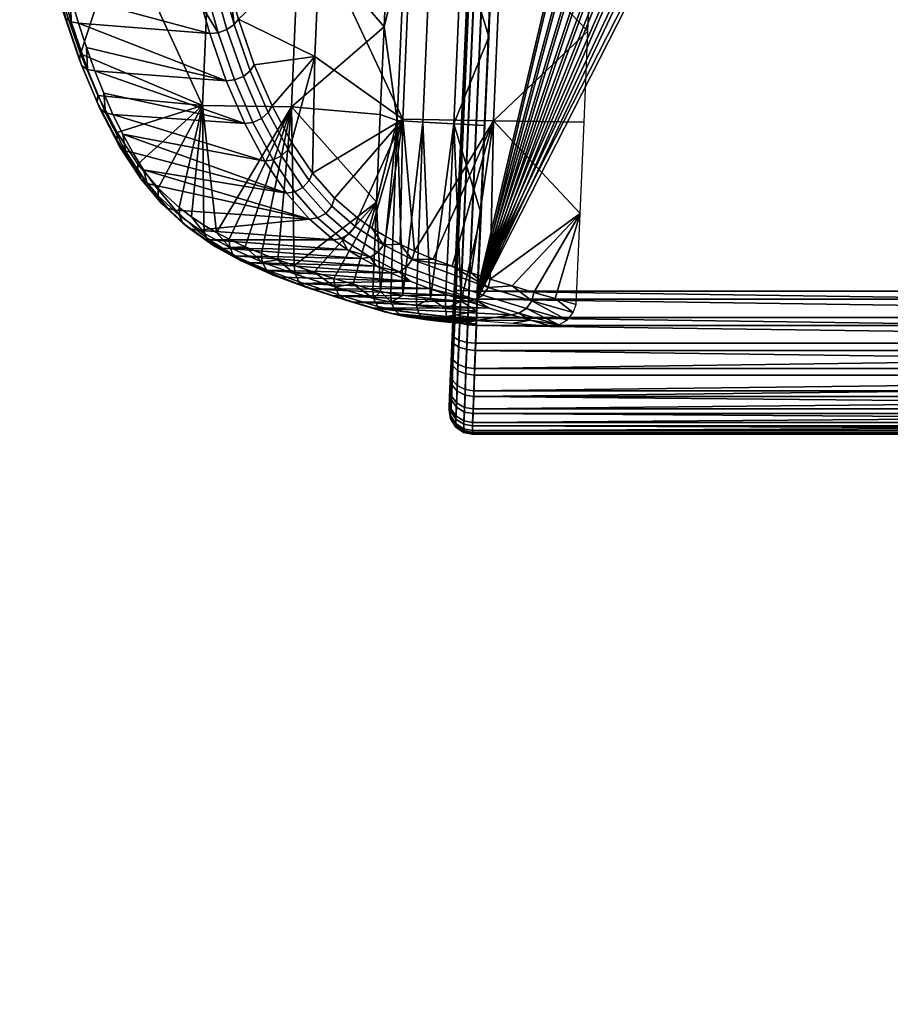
# Model space of a CAD drawing. Header units: millimetres. Extents: x -347 to 347, y -351 to 379.
# Tile 1 of 101: x -298 to -109, y -348 to -135. Entities that reach past the tile are written whole.
import ezdxf

# ---------------------------------------------------------------- set-up
doc = ezdxf.new("R2010")
doc.units = ezdxf.units.MM
doc.header["$MEASUREMENT"] = 0
doc.layers.add('kolecka', color=250, linetype='Continuous')
doc.layers.add('sedak', color=251, linetype='Continuous')

msp = doc.modelspace()

# ---------------------------------------------------------------- meshes
at = {"layer": 'kolecka'}
mesh = msp.add_polyface(dxfattribs=at)
corners = [(-297.41, -113.26, 30), (-297.41, -112.78, 35.06), (-297.62, -113.86, 35.27), (-297.62, -114.36, 30), (-297.41, -112.74, 24.73), (-297.62, -113.82, 24.52), (-297.41, -111.2, 19.67), (-297.62, -112.22, 19.24), (-297.41, -108.71, 15), (-297.62, -109.62, 14.39), (-297.41, -105.35, 10.91), (-297.62, -106.13, 10.13), (-297.41, -101.08, 7.43), (-297.62, -101.69, 6.51), (-25, -346.98, 24.73), (-25, -342.95, 15), (-25, -345.45, 19.67), (-25, -347.5, 30), (-25, -347.02, 35.06), (-25, -335.32, 7.43), (-25, -325.56, 3.48), (-25, -330.44, 4.9), (-25, -339.59, 10.91), (-25, -325.77, 56.48), (-25, -305.5, 7.55), (-25, -343.07, 44.82), (-25, -345.6, 39.94), (-25, -339.59, 49.09), (-25, -335.5, 52.45), (-25, -330.83, 54.95), (-25, -320.5, 57), (-25, -315.44, 56.52), (-25, -315.23, 3.52), (-25, -310.17, 5.05), (-25, -293.98, 24.94), (-25, -297.93, 15.18), (-25, -295.39, 20.06), (-25, -301.41, 10.91), (-297.41, -112.74, 24.73), (-297.41, -111.2, 19.67), (-297.41, -108.71, 15), (-297.41, -113.26, 30), (-297.41, -112.78, 35.06), (-297.41, -101.08, 7.43), (-297.41, -105.35, 10.91), (-297.41, -108.82, 44.82), (-297.41, -111.36, 39.94), (-297.41, -101.26, 52.45), (-297.41, -105.35, 49.09)]
mesh.append_faces([[corners[k] for k in face] for face in [(0, 1, 2, 3), (4, 0, 3, 5), (6, 4, 5, 7), (8, 6, 7, 9), (10, 8, 9, 11), (12, 10, 11, 13), (14, 15, 16, 16), (17, 18, 14, 14), (19, 15, 14, 14), (19, 20, 21, 21), (18, 19, 14, 14), (19, 22, 15, 15), (23, 24, 19, 19), (25, 18, 26, 26), (25, 27, 28, 28), (28, 18, 25, 25), (23, 28, 29, 29), (19, 18, 28, 28), (19, 28, 23, 23), (30, 31, 23, 23), (20, 19, 32, 32), (24, 32, 19, 19), (32, 24, 33, 33), (24, 23, 31, 31), (24, 34, 35, 35), (35, 34, 36, 36), (37, 24, 35, 35), (38, 39, 40, 40), (41, 38, 42, 42), (43, 38, 40, 40), (42, 38, 43, 43), (43, 40, 44, 44), (45, 46, 42, 42), (45, 47, 48, 48), (47, 45, 42, 42), (43, 47, 42, 42)]])
at = {"layer": 'sedak'}
mesh = msp.add_polyface(dxfattribs=at)
corners = [(-203.89, -199.4, 421.23), (-204.77, -218.99, 446.3), (-203.69, -194.66, 420.65), (-203.69, -193.21, 475.63), (-204.09, -202.61, 474.06), (-203.89, -197.98, 475.3), (-204.29, -207.16, 471.81), (-204.77, -218.86, 451.29), (-204.09, -203.95, 422.7), (-204.29, -208.38, 425.19), (198.69, -193.3, 480.63), (0, 196.71, 470.4), (-198.69, -193.3, 480.63), (-198.9, -200.7, 416.35), (199.1, -206.16, 418.12), (-199.1, -206.16, 418.12), (-198.69, -195.01, 415.66), (198.9, -200.7, 416.35), (-203.34, -194.72, 418.81), (-190.17, 116.28, 412.49), (-189.82, 116.21, 410.65), (-202.22, -194.81, 417.12), (-188.7, 116.12, 408.96), (-200.53, -194.92, 416), (-187.01, 116.02, 407.85), (-185.17, 115.93, 407.5), (-203.55, -199.82, 419.43), (-202.45, -200.23, 417.77), (-200.75, -200.55, 416.68), (-203.77, -204.71, 421), (-202.66, -205.43, 419.44), (-200.95, -205.95, 418.42), (-203.97, -209.47, 423.67), (-203.55, -198.3, 477.12), (-203.34, -193.18, 477.47), (-202.45, -198.63, 478.8), (-202.22, -193.19, 479.17), (-200.75, -198.89, 479.9), (-200.53, -193.23, 480.28), (-198.9, -199.02, 480.23), (-203.77, -203.27, 475.8), (-202.66, -203.91, 477.41), (-200.95, -204.37, 478.45), (-199.1, -204.57, 478.75), (-203.97, -208.16, 473.39), (-202.87, -209.12, 474.85), (-201.16, -209.78, 475.78), (-199.29, -210.03, 476.05), (199.1, -204.57, 478.75)]
mesh.append_faces([[corners[k] for k in face] for face in [(0, 1, 2, 2), (3, 2, 1, 1), (4, 5, 6, 6), (3, 7, 5, 5), (0, 8, 9, 9), (1, 7, 3, 3), (9, 1, 0, 0), (10, 11, 12, 12), (13, 14, 15, 15), (16, 17, 13, 13), (18, 2, 19, 20), (21, 18, 20, 22), (23, 21, 22, 24), (16, 23, 24, 25), (26, 0, 2, 18), (27, 26, 18, 21), (28, 27, 21, 23), (13, 28, 23, 16), (29, 8, 0, 26), (30, 29, 26, 27), (31, 30, 27, 28), (15, 31, 28, 13), (32, 9, 8, 29), (33, 34, 3, 5), (35, 36, 34, 33), (37, 38, 36, 35), (39, 12, 38, 37), (40, 33, 5, 4), (41, 35, 33, 40), (42, 37, 35, 41), (43, 39, 37, 42), (44, 40, 4, 6), (45, 41, 40, 44), (46, 42, 41, 45), (43, 47, 48, 48)]])
mesh = msp.add_polyface(dxfattribs=at)
corners = [(-189.32, 119.88, 412.4), (-190.17, 116.28, 412.49), (-190.17, 117.72, 467.47), (-203.69, -194.66, 420.65), (-203.69, -193.21, 475.63), (-185.17, 115.93, 407.5), (-184.75, 117.73, 407.45), (-183.7, 119.26, 407.41), (-198.69, -195.01, 415.66), (-112.57, 169.45, 406.1), (198.69, -195.01, 415.66), (0, 195.01, 405.43), (-14.6, 194.6, 405.44), (-85.78, 180.49, 405.81), (-71.96, 184.87, 405.69), (-99.33, 175.34, 405.94), (-43.61, 191.33, 405.52), (-57.93, 188.49, 405.6), (-29.15, 193.37, 405.47), (-185.17, 117.63, 472.48), (-183.7, 120.96, 472.39), (-184.75, 119.44, 472.43), (-198.69, -193.3, 480.63), (-112.57, 171.15, 471.07), (0, 196.71, 470.4), (-14.6, 196.3, 470.41), (-71.96, 186.58, 470.67), (-85.78, 182.19, 470.78), (-99.33, 177.04, 470.92), (-43.61, 193.04, 470.5), (-57.93, 190.19, 470.57), (-29.15, 195.08, 470.45), (-186.43, 118.48, 407.78), (-185, 120.57, 407.73), (-189.82, 116.21, 410.65), (-189, 119.69, 410.56), (-188.7, 116.12, 408.96), (-187.98, 119.2, 408.88), (-187.01, 116.02, 407.85), (-187.01, 117.7, 472.12), (-186.43, 120.17, 472.06), (-187.98, 120.82, 470.93), (-188.7, 117.75, 471.01), (-203.34, -193.18, 477.47), (-189.82, 117.75, 469.31), (-202.22, -193.19, 479.17), (-200.53, -193.23, 480.28)]
mesh.append_faces([[corners[k] for k in face] for face in [(0, 1, 2, 2), (2, 1, 3, 3), (3, 4, 2, 2), (5, 6, 7, 7), (8, 5, 9, 9), (10, 8, 11, 11), (8, 12, 11, 11), (8, 13, 14, 14), (15, 8, 9, 9), (15, 13, 8, 8), (16, 8, 17, 17), (17, 8, 14, 14), (18, 8, 16, 16), (8, 18, 12, 12), (19, 20, 21, 21), (22, 23, 19, 19), (22, 24, 25, 25), (22, 26, 27, 27), (28, 23, 22, 22), (28, 22, 27, 27), (29, 30, 22, 22), (30, 26, 22, 22), (31, 29, 22, 22), (22, 25, 31, 31), (6, 32, 33, 7), (34, 1, 0, 35), (36, 34, 35, 37), (38, 36, 37, 32), (5, 38, 32, 6), (39, 40, 41, 42), (19, 21, 40, 39), (43, 44, 2, 4), (45, 42, 44, 43), (46, 39, 42, 45), (22, 19, 39, 46)]])
mesh = msp.add_polyface(dxfattribs=at)
corners = [(204.77, -218.99, 446.3), (203.89, -199.4, 421.23), (203.69, -194.66, 420.65), (203.69, -193.21, 475.63), (204.09, -202.61, 474.06), (204.29, -207.16, 471.81), (203.89, -197.98, 475.3), (204.77, -218.86, 451.29), (190.17, 117.72, 467.47), (204.29, -208.38, 425.19), (204.09, -203.95, 422.7), (198.9, -200.7, 416.35), (199.1, -206.16, 418.12), (-198.9, -200.7, 416.35), (-198.69, -195.01, 415.66), (198.69, -195.01, 415.66), (203.77, -204.71, 421), (203.97, -209.47, 423.67), (203.55, -199.82, 419.43), (202.45, -200.23, 417.77), (202.66, -205.43, 419.44), (200.75, -200.55, 416.68), (200.95, -205.95, 418.42), (203.34, -194.72, 418.81), (202.22, -194.81, 417.12), (200.53, -194.92, 416), (203.77, -203.27, 475.8), (203.97, -208.16, 473.39), (202.66, -203.91, 477.41), (202.87, -209.12, 474.85), (200.95, -204.37, 478.45), (201.16, -209.78, 475.78), (199.1, -204.57, 478.75), (199.29, -210.03, 476.05), (203.55, -198.3, 477.12), (202.45, -198.63, 478.8), (200.75, -198.89, 479.9), (198.9, -199.02, 480.23), (203.34, -193.18, 477.47), (202.22, -193.19, 479.17), (200.53, -193.23, 480.28), (198.69, -193.3, 480.63), (187.01, 116.02, 407.85), (188.7, 116.12, 408.96), (185.17, 115.93, 407.5), (-198.9, -199.02, 480.23), (-198.69, -193.3, 480.63), (-199.1, -204.57, 478.75)]
mesh.append_faces([[corners[k] for k in face] for face in [(0, 1, 2, 2), (3, 0, 2, 2), (4, 5, 6, 6), (7, 3, 6, 6), (8, 3, 2, 2), (9, 10, 1, 1), (11, 12, 13, 13), (14, 15, 11, 11), (16, 10, 9, 17), (18, 1, 10, 16), (19, 18, 16, 20), (21, 19, 20, 22), (11, 21, 22, 12), (23, 2, 1, 18), (24, 23, 18, 19), (25, 24, 19, 21), (15, 25, 21, 11), (26, 27, 5, 4), (28, 29, 27, 26), (30, 31, 29, 28), (32, 33, 31, 30), (34, 26, 4, 6), (35, 28, 26, 34), (36, 30, 28, 35), (37, 32, 30, 36), (38, 34, 6, 3), (39, 35, 34, 38), (40, 36, 35, 39), (41, 37, 36, 40), (42, 43, 24, 25), (44, 42, 25, 15), (37, 45, 32, 32), (46, 37, 41, 41), (45, 47, 32, 32), (46, 45, 37, 37)]])
mesh = msp.add_polyface(dxfattribs=at)
corners = [(-277.45, -155.08, 576.97), (-244.62, -165.17, 576.98), (-248.97, -157.05, 587.72), (-252.95, -147.82, 597.67), (-281.38, -145.7, 586.84), (-279.46, -150.52, 582.01), (-275.33, -159.36, 571.74), (-275.71, -115.03, 563.25), (-256.44, -114.86, 518.4), (-258.1, -153.14, 519.41), (-237.17, -114.69, 473.56), (-238.85, -153.46, 474.57), (-272.05, -165.82, 550.93), (-276.54, -159, 561.89), (-267.69, -171, 540.4), (-255.09, -180.62, 510.33), (-218.84, -136.16, 429.28), (-255.06, -116.73, 617.59), (-253.61, -122.86, 613.75), (-232.75, -117.85, 565.56), (-243.06, -153.26, 586.91), (-238.86, -161.09, 576.55), (-233.82, -142.57, 566.21), (-246.9, -144.35, 596.52), (-252.04, -128.78, 609.65), (-250.35, -134.47, 605.28), (-234.34, -167.76, 565.53), (-258.09, -125.44, 615.97), (-256.15, -124.85, 615.81), (-259, -112.13, 623.39), (-260.95, -112.63, 623.6), (-252.81, -136.74, 607.14), (-251.25, -135.67, 606.41), (-254.56, -123.91, 614.99), (-254.72, -137.42, 607.23), (-249.27, -146.87, 598.15), (-247.76, -145.67, 597.53), (-251.16, -147.62, 598.18), (-245.34, -156, 588.3), (-243.87, -154.7, 587.8), (-247.19, -156.83, 588.25), (-241.03, -164.04, 577.67), (-239.61, -162.64, 577.3), (-242.85, -164.93, 577.53), (-256.52, -137.6, 606.75), (-259.89, -125.59, 615.5), (-258.27, -131.71, 611.26), (-261.39, -119.27, 619.47)]
mesh.append_faces([[corners[k] for k in face] for face in [(0, 1, 2, 2), (2, 3, 4, 4), (5, 0, 2, 2), (0, 6, 1, 1), (4, 5, 2, 2), (7, 8, 9, 9), (10, 11, 9, 8), (12, 13, 9, 9), (14, 12, 9, 9), (11, 15, 9, 9), (10, 16, 11, 11), (17, 18, 19, 19), (20, 21, 22, 22), (23, 20, 22, 22), (19, 24, 25, 25), (25, 22, 19, 19), (19, 18, 24, 24), (23, 22, 25, 25), (26, 22, 21, 21), (27, 28, 29, 30), (31, 32, 33, 28), (34, 31, 28, 27), (35, 36, 32, 31), (37, 35, 31, 34), (38, 39, 36, 35), (40, 38, 35, 37), (41, 42, 39, 38), (43, 41, 38, 40), (33, 24, 18, 18), (33, 18, 17, 17), (25, 32, 36, 23), (20, 39, 42, 21), (23, 36, 39, 20), (32, 25, 24, 24), (33, 32, 24, 24), (34, 44, 3, 37), (27, 45, 46, 34), (40, 2, 1, 43), (37, 3, 2, 40), (34, 46, 44, 44), (45, 27, 47, 47)]])
mesh = msp.add_polyface(dxfattribs=at)
corners = [(-259.89, -125.59, 615.5), (-261.39, -119.27, 619.47), (-289.64, -117.11, 608.2), (-288.18, -123.39, 604.34), (-258.27, -131.71, 611.26), (-256.52, -137.6, 606.75), (-286.6, -129.47, 600.21), (-284.9, -135.34, 595.82), (-252.95, -147.82, 597.67), (-283.2, -140.63, 591.44), (-281.38, -145.7, 586.84), (-280.7, -151.02, 572.18), (-258.1, -153.14, 519.41), (-276.54, -159, 561.89), (-275.71, -115.03, 563.25), (-289.54, -126.29, 594.62), (-291.07, -120.41, 598.62), (-284.5, -141.97, 581.7), (-287.9, -131.97, 590.37), (-287.68, -134.29, 593.4), (-290.93, -122.45, 601.85), (-291.38, -121.46, 600.14), (-288.17, -133.16, 591.79), (-286.48, -135.06, 594.85), (-289.75, -123.14, 603.35), (-284.2, -144.55, 584.51), (-284.72, -143.3, 583), (-282.97, -145.39, 585.89), (-280.3, -153.83, 574.75), (-280.87, -152.47, 573.36), (-279.04, -154.75, 576.05), (-276.03, -162.01, 564.2), (-276.65, -160.56, 562.93), (-274.74, -163, 565.41), (-272.05, -165.82, 550.93), (-272.1, -167.47, 551.82), (-292.48, -114.32, 602.35), (-275.33, -159.36, 571.74), (-277.45, -155.08, 576.97), (-279.46, -150.52, 582.01), (-273.13, -163.35, 566.31)]
mesh.append_faces([[corners[k] for k in face] for face in [(0, 1, 2, 2), (3, 0, 2, 2), (4, 0, 3, 3), (5, 4, 6, 6), (4, 3, 6, 6), (7, 5, 6, 6), (8, 5, 7, 7), (8, 9, 10, 10), (8, 7, 9, 9), (11, 12, 13, 13), (14, 15, 16, 16), (14, 17, 18, 18), (15, 14, 18, 18), (12, 11, 17, 17), (14, 12, 17, 17), (19, 20, 21, 22), (23, 24, 20, 19), (25, 19, 22, 26), (27, 23, 19, 25), (28, 25, 26, 29), (30, 27, 25, 28), (31, 28, 29, 32), (33, 30, 28, 31), (21, 16, 15, 15), (18, 17, 26, 22), (22, 15, 18, 18), (11, 13, 32, 29), (13, 34, 35, 32), (17, 11, 29, 26), (22, 21, 15, 15), (36, 16, 21, 21), (24, 23, 6, 3), (7, 6, 23, 23), (2, 24, 3, 3), (23, 27, 9, 7), (30, 33, 37, 38), (27, 30, 39, 10), (30, 38, 39, 39), (10, 9, 27, 27), (33, 40, 37, 37)]])
mesh = msp.add_polyface(dxfattribs=at)
corners = [(-238.28, -187.77, 470.66), (-238.85, -153.46, 474.57), (-220.48, -174.08, 430.27), (-218.84, -136.16, 429.28), (-219.66, -155.12, 429.77), (-218.01, -117.21, 428.78), (-237.17, -114.69, 473.56), (-208.83, -118.54, 417.78), (-210.5, -156.78, 418.79), (-216.01, -156.41, 423.74), (-214.35, -118.17, 422.73), (-202.11, -118.92, 414.67), (-203.77, -157.15, 415.67), (-219.6, -193.41, 427.47), (-214.81, -194.17, 421.81), (-211.83, -194.54, 419.58), (-208.79, -194.87, 417.93), (-202.18, -195.46, 415.95), (-205.55, -195.18, 416.71), (-197.89, -176.59, 415.17), (-197.06, -157.47, 414.67), (-196.23, -138.35, 414.17), (-195.4, -119.23, 413.67), (-232.75, -117.85, 565.56), (-214.8, -156.1, 520.92), (-213.13, -117.7, 519.92), (-193.52, -117.55, 474.27), (-195.21, -156.45, 475.29), (-233.82, -142.57, 566.21), (-218.46, -181.52, 527.51), (-215.37, -183.16, 520.22), (-221.51, -179.67, 534.77), (-234.34, -167.76, 565.53), (-229.54, -173.22, 553.94), (-224.53, -177.55, 541.96), (-212.27, -184.63, 512.89), (-200.02, -189.35, 484.01), (-195.92, -190.68, 474.36), (-204.12, -187.92, 493.66), (-208.2, -186.36, 503.29), (-176.48, -176.49, 430.18), (-174.77, -137.09, 429.14), (-175.62, -156.79, 429.66), (-173.91, -117.4, 428.63), (-226.36, -180.9, 542.26), (-225.11, -179.31, 542.28), (-230.17, -174.93, 554.39), (-231.47, -176.48, 554.48)]
mesh.append_faces([[corners[k] for k in face] for face in [(0, 1, 2, 2), (3, 4, 1, 1), (2, 1, 4, 4), (5, 3, 6, 6), (7, 8, 9, 10), (11, 12, 8, 7), (9, 13, 2, 2), (4, 9, 2, 2), (14, 9, 8, 8), (15, 14, 8, 8), (3, 9, 4, 4), (10, 3, 5, 5), (9, 3, 10, 10), (16, 8, 12, 12), (17, 18, 12, 12), (19, 12, 20, 20), (20, 12, 21, 21), (11, 22, 21, 21), (12, 11, 21, 21), (23, 24, 25, 25), (26, 25, 24, 27), (24, 23, 28, 28), (29, 30, 24, 24), (31, 29, 24, 24), (24, 32, 33, 33), (31, 24, 34, 34), (33, 34, 24, 24), (32, 24, 28, 28), (35, 24, 30, 30), (36, 37, 27, 27), (38, 36, 27, 27), (27, 35, 39, 39), (40, 27, 37, 37), (24, 35, 27, 27), (38, 27, 39, 39), (27, 41, 26, 26), (42, 27, 40, 40), (43, 26, 41, 41), (27, 42, 41, 41), (44, 45, 46, 47), (45, 34, 33, 46)]])
mesh = msp.add_polyface(dxfattribs=at)
corners = [(-239.93, -172.09, 565.55), (-275.33, -159.36, 571.74), (-273.13, -163.35, 566.31), (-244.62, -165.17, 576.98), (-234.96, -177.75, 553.55), (-268.48, -170.42, 554.94), (-263.97, -175.79, 544.04), (-270.84, -167.04, 560.7), (-259.29, -180.12, 532.82), (-226.72, -184.37, 533.86), (-256.56, -182.19, 526.31), (-253.81, -184.03, 519.78), (-229.81, -182.2, 541.22), (-258.1, -153.14, 519.41), (-260.5, -177.23, 523.18), (-263.16, -175.2, 529.52), (-255.09, -180.62, 510.33), (-257.8, -179.02, 516.78), (-238.85, -153.46, 474.57), (-252.35, -182.05, 503.86), (-267.69, -171, 540.4), (-271.42, -169.01, 552.95), (-276.03, -162.01, 564.2), (-276.65, -160.56, 562.93), (-272.1, -167.47, 551.82), (-270.09, -170.06, 554.07), (-274.74, -163, 565.41), (-266.96, -174.33, 542.16), (-267.69, -172.72, 541.15), (-265.6, -175.41, 543.2), (-262.32, -178.62, 531.04), (-263.1, -176.97, 530.15), (-260.93, -179.73, 532), (-256.88, -182.5, 518.08), (-257.7, -180.82, 517.29), (-255.46, -183.63, 518.98), (-251.37, -185.56, 505.01), (-252.22, -183.87, 504.3), (-249.92, -186.71, 505.86), (-244.3, -188.71, 488.33), (-245.18, -187, 487.67), (-272.05, -165.82, 550.93), (-248.85, -183.69, 495.59), (-251.04, -185.65, 513.22), (-248.27, -187.11, 506.65)]
mesh.append_faces([[corners[k] for k in face] for face in [(0, 1, 2, 2), (3, 1, 0, 0), (4, 5, 6, 6), (4, 7, 5, 5), (7, 0, 2, 2), (4, 6, 8, 8), (9, 10, 11, 11), (12, 8, 10, 10), (13, 14, 15, 15), (13, 16, 17, 17), (14, 13, 17, 17), (18, 19, 16, 16), (13, 15, 20, 20), (21, 22, 23, 24), (25, 26, 22, 21), (27, 21, 24, 28), (29, 25, 21, 27), (30, 27, 28, 31), (32, 29, 27, 30), (33, 30, 31, 34), (35, 32, 30, 33), (36, 33, 34, 37), (38, 35, 33, 36), (39, 36, 37, 40), (41, 20, 28, 24), (20, 15, 31, 28), (34, 31, 15, 14), (34, 14, 17, 17), (37, 34, 17, 16), (37, 19, 42, 42), (37, 16, 19, 19), (40, 37, 42, 42), (26, 25, 7, 2), (25, 29, 6, 5), (25, 5, 7, 7), (29, 32, 8, 6), (32, 35, 10, 8), (10, 35, 11, 11), (35, 38, 43, 11), (38, 44, 43, 43)]])
mesh = msp.add_polyface(dxfattribs=at)
corners = [(-270.84, -167.04, 560.7), (-234.96, -177.75, 553.55), (-239.93, -172.09, 565.55), (-220.48, -187.92, 519.07), (-251.04, -185.65, 513.22), (-248.27, -187.11, 506.65), (-213.24, -191.15, 501.97), (-241.18, -190.26, 489.92), (-237.63, -191.62, 481.55), (-244.73, -188.77, 498.28), (-217.34, -189.41, 511.66), (-223.6, -186.26, 526.47), (-253.81, -184.03, 519.78), (-226.72, -184.37, 533.86), (-229.81, -182.2, 541.22), (-256.56, -182.19, 526.31), (-259.29, -180.12, 532.82), (-248.85, -183.69, 495.59), (-238.85, -153.46, 474.57), (-245.34, -185.17, 487.3), (-241.81, -186.52, 478.98), (-252.35, -182.05, 503.86), (-238.28, -187.77, 470.66), (-242.84, -189.86, 489.15), (-249.92, -186.71, 505.86), (-251.37, -185.56, 505.01), (-244.3, -188.71, 488.33), (-237.21, -191.32, 471.63), (-245.18, -187, 487.67), (-238.1, -189.61, 471), (-235.74, -192.47, 472.42), (-228.6, -194.1, 451.37), (-229.5, -192.39, 450.77), (-227.12, -195.26, 452.15), (-233.98, -189.2, 460.56), (-229.68, -190.55, 450.45), (-229.77, -194.31, 463.05), (-234.08, -192.87, 473.19), (-236.39, -170.88, 566.36), (-235.03, -169.39, 566.13), (-239.61, -162.64, 577.3), (-241.03, -164.04, 577.67), (-238.17, -171.83, 566.14), (-242.85, -164.93, 577.53), (-231.47, -176.48, 554.48), (-230.17, -174.93, 554.39), (-233.21, -177.47, 554.17), (-228.07, -181.92, 541.86), (-226.36, -180.9, 542.26), (-238.86, -161.09, 576.55), (-234.34, -167.76, 565.53), (-229.54, -173.22, 553.94), (-244.62, -165.17, 576.98)]
mesh.append_faces([[corners[k] for k in face] for face in [(0, 1, 2, 2), (3, 4, 5, 5), (6, 7, 8, 8), (6, 9, 7, 7), (10, 5, 9, 9), (11, 12, 4, 4), (13, 14, 15, 15), (13, 12, 11, 11), (3, 11, 4, 4), (1, 16, 14, 14), (17, 18, 19, 19), (20, 19, 18, 18), (17, 21, 18, 18), (18, 22, 20, 20), (23, 24, 25, 26), (27, 26, 28, 29), (30, 23, 26, 27), (31, 27, 29, 32), (33, 30, 27, 31), (28, 19, 20, 20), (29, 22, 34, 34), (32, 34, 35, 35), (29, 20, 22, 22), (28, 17, 19, 19), (32, 29, 34, 34), (28, 20, 29, 29), (23, 30, 8, 7), (24, 23, 9, 5), (30, 33, 36, 37), (23, 7, 9, 9), (37, 8, 30, 30), (38, 39, 40, 41), (42, 38, 41, 43), (44, 45, 39, 38), (46, 44, 38, 42), (47, 48, 44, 46), (49, 40, 39, 50), (45, 51, 50, 39), (42, 2, 1, 46), (46, 1, 14, 47), (43, 52, 2, 42)]])
mesh = msp.add_polyface(dxfattribs=at)
corners = [(-217.34, -189.41, 511.66), (-244.73, -188.77, 498.28), (-213.24, -191.15, 501.97), (-248.27, -187.11, 506.65), (-220.48, -187.92, 519.07), (-233.98, -189.2, 460.56), (-220.48, -174.08, 430.27), (-229.68, -190.55, 450.45), (-225.5, -191.81, 440.61), (-238.28, -187.77, 470.66), (-221.31, -193.04, 430.77), (-219.6, -193.41, 427.47), (-216.01, -156.41, 423.74), (-214.81, -194.17, 421.81), (-217.42, -193.79, 424.46), (-203.77, -157.15, 415.67), (-205.55, -195.18, 416.71), (-208.79, -194.87, 417.93), (-211.83, -194.54, 419.58), (-210.5, -156.78, 418.79), (-197.89, -176.59, 415.17), (-198.72, -195.71, 415.68), (-202.18, -195.46, 415.95), (-229.5, -192.39, 450.77), (-181.89, -194.89, 441.39), (-176.48, -176.49, 430.18), (-186.44, -193.57, 452.09), (-191.18, -192.16, 463.23), (-177.34, -196.19, 430.69), (-195.92, -190.68, 474.36), (-220.19, -184.93, 527.6), (-218.98, -183.31, 527.72), (-225.11, -179.31, 542.28), (-226.36, -180.9, 542.26), (-221.88, -185.97, 527.13), (-228.07, -181.92, 541.86), (-213.96, -188.07, 512.84), (-212.77, -186.43, 513.03), (-215.62, -189.11, 512.33), (-197.53, -194.15, 474.14), (-196.38, -192.5, 474.41), (-221.51, -179.67, 534.77), (-224.53, -177.55, 541.96), (-215.37, -183.16, 520.22), (-218.46, -181.52, 527.51), (-208.2, -186.36, 503.29), (-212.27, -184.63, 512.89), (-200.02, -189.35, 484.01), (-204.12, -187.92, 493.66), (-229.81, -182.2, 541.22), (-226.72, -184.37, 533.86), (-223.6, -186.26, 526.47)]
mesh.append_faces([[corners[k] for k in face] for face in [(0, 1, 2, 2), (3, 0, 4, 4), (5, 6, 7, 7), (8, 7, 6, 6), (5, 9, 6, 6), (6, 10, 8, 8), (6, 11, 10, 10), (12, 13, 14, 14), (12, 14, 11, 11), (15, 16, 17, 17), (18, 19, 17, 17), (20, 21, 22, 22), (15, 20, 22, 22), (8, 23, 7, 7), (24, 25, 26, 26), (26, 25, 27, 27), (28, 25, 24, 24), (25, 29, 27, 27), (30, 31, 32, 33), (34, 30, 33, 35), (36, 37, 31, 30), (38, 36, 30, 34), (39, 40, 37, 36), (31, 41, 42, 32), (31, 43, 44, 44), (31, 44, 41, 41), (37, 45, 46, 46), (40, 47, 48, 48), (40, 29, 47, 47), (37, 48, 45, 45), (37, 46, 43, 43), (31, 37, 43, 43), (40, 27, 29, 29), (40, 48, 37, 37), (49, 50, 35, 35), (34, 35, 50, 50), (34, 50, 51, 51), (4, 34, 51, 51), (4, 38, 34, 34), (38, 4, 0, 0), (2, 38, 0, 0)]])
mesh = msp.add_polyface(dxfattribs=at)
corners = [(-237.63, -191.62, 481.55), (-209.12, -192.72, 492.27), (-213.24, -191.15, 501.97), (-205.01, -194.16, 482.58), (-234.08, -192.87, 473.19), (-229.77, -194.31, 463.05), (-225.46, -195.66, 452.91), (-200.89, -195.5, 472.9), (-217.07, -198.15, 433.2), (-198.91, -199.67, 430.78), (-221.27, -196.92, 443.05), (-196.14, -196.97, 461.74), (-213.96, -198.84, 428.15), (-215.71, -198.49, 430.56), (-209.5, -199.52, 424.24), (-211.88, -199.18, 426.03), (-228.6, -194.1, 451.37), (-229.5, -192.39, 450.77), (-221.12, -194.87, 431.08), (-220.22, -196.59, 431.67), (-225.5, -191.81, 440.61), (-221.31, -193.04, 430.77), (-218.74, -197.75, 432.44), (-227.12, -195.26, 452.15), (-211.34, -198.13, 421.08), (-216.58, -197.36, 425.71), (-217.3, -195.65, 424.84), (-211.81, -196.41, 419.99), (-210.49, -199.22, 422.63), (-215.36, -198.49, 426.92), (-205.38, -198.77, 418.33), (-205.57, -197.06, 417.13), (-204.96, -199.84, 420.1), (-219.6, -193.41, 427.47), (-217.42, -193.79, 424.46), (-214.81, -194.17, 421.81), (-211.83, -194.54, 419.58), (-208.79, -194.87, 417.93), (-207.05, -199.81, 422.92), (-215.62, -189.11, 512.33), (-199.17, -195.2, 473.59)]
mesh.append_faces([[corners[k] for k in face] for face in [(0, 1, 2, 2), (3, 1, 4, 4), (3, 4, 5, 5), (1, 0, 4, 4), (6, 7, 5, 5), (8, 9, 10, 10), (10, 11, 6, 6), (12, 9, 13, 13), (14, 9, 15, 15), (9, 12, 15, 15), (8, 13, 9, 9), (3, 5, 7, 7), (16, 17, 18, 19), (18, 20, 21, 21), (19, 22, 23, 16), (18, 17, 20, 20), (23, 10, 6, 6), (22, 10, 23, 23), (6, 5, 23, 23), (10, 22, 8, 8), (24, 25, 26, 27), (28, 29, 25, 24), (30, 24, 27, 31), (32, 28, 24, 30), (18, 21, 33, 33), (19, 18, 26, 25), (26, 18, 33, 33), (26, 34, 35, 35), (27, 26, 35, 36), (33, 34, 26, 26), (13, 8, 22, 22), (13, 29, 12, 12), (29, 13, 22, 22), (25, 29, 22, 19), (29, 28, 14, 15), (12, 29, 15, 15), (37, 31, 27, 27), (36, 37, 27, 27), (14, 28, 38, 38), (39, 2, 1, 40)]])
mesh = msp.add_polyface(dxfattribs=at)
corners = [(-198.91, -199.67, 430.78), (-209.5, -199.52, 424.24), (-207.05, -199.81, 422.92), (-221.27, -196.92, 443.05), (-191.4, -198.39, 450.58), (-225.46, -195.66, 452.91), (-196.14, -196.97, 461.74), (-200.89, -195.5, 472.9), (-187.19, -199.61, 440.7), (-190.95, -200.24, 430.8), (-201.72, -200.33, 421.34), (-198.94, -200.55, 421.12), (-182.98, -200.81, 430.81), (-204.44, -200.09, 421.94), (-205.57, -197.06, 417.13), (-208.79, -194.87, 417.93), (-205.55, -195.18, 416.71), (-202.18, -195.46, 415.95), (-198.83, -197.6, 416.1), (-198.72, -195.71, 415.68), (-198.92, -199.3, 417.35), (-205.38, -198.77, 418.33), (-210.49, -199.22, 422.63), (-204.96, -199.84, 420.1), (-198.96, -200.34, 419.19), (-199.17, -195.2, 473.59), (-197.53, -194.15, 474.14), (-213.96, -188.07, 512.84), (-215.62, -189.11, 512.33), (-188.04, -197.04, 451.84), (-186.9, -195.39, 452.12), (-196.38, -192.5, 474.41), (-189.68, -198.09, 451.28), (-191.18, -192.16, 463.23), (-186.44, -193.57, 452.09), (-177.96, -197.95, 431.13), (-181.89, -194.89, 441.39), (-179.28, -199.56, 431.25), (-177.34, -196.19, 430.69), (-181.09, -200.56, 431.1), (-209.12, -192.72, 492.27), (-205.01, -194.16, 482.58)]
mesh.append_faces([[corners[k] for k in face] for face in [(0, 1, 2, 2), (3, 0, 4, 4), (5, 6, 7, 7), (3, 4, 6, 6), (8, 4, 0, 0), (8, 0, 9, 9), (10, 11, 0, 0), (8, 9, 12, 12), (13, 10, 0, 0), (2, 13, 0, 0), (14, 15, 16, 16), (14, 16, 17, 17), (18, 17, 19, 19), (20, 21, 18, 18), (18, 21, 14, 14), (17, 18, 14, 14), (22, 23, 13, 2), (13, 23, 10, 10), (23, 24, 10, 10), (24, 11, 10, 10), (20, 24, 23, 23), (23, 21, 20, 20), (25, 26, 27, 28), (29, 30, 31, 26), (32, 29, 26, 25), (33, 31, 30, 30), (30, 34, 33, 33), (30, 35, 36, 36), (29, 37, 30, 30), (38, 36, 35, 35), (35, 30, 37, 37), (36, 34, 30, 30), (25, 6, 4, 32), (39, 29, 32, 32), (39, 32, 8, 8), (25, 40, 41, 41), (25, 7, 6, 6), (32, 4, 8, 8), (39, 8, 12, 12), (7, 25, 41, 41), (39, 37, 29, 29)]])
mesh = msp.add_polyface(dxfattribs=at)
corners = [(-204.6, -215.3, 432.54), (-204.29, -208.38, 425.19), (-204.46, -212.22, 428.52), (-204.77, -218.99, 446.3), (-204.75, -218.68, 441.63), (-204.7, -217.5, 437.11), (-204.46, -211.17, 468.69), (-204.29, -207.16, 471.81), (-204.6, -214.45, 464.83), (-204.77, -218.86, 451.29), (-204.7, -216.89, 460.39), (-204.75, -218.3, 455.93), (-203.89, -197.98, 475.3), (-202.87, -210.5, 422.27), (-203.97, -209.47, 423.67), (-203.77, -204.71, 421), (-202.66, -205.43, 419.44), (-204.15, -213.6, 427.24), (-203.05, -214.9, 426.06), (-204.3, -216.91, 431.56), (-203.2, -218.42, 430.66), (-204.41, -219.28, 436.46), (-203.31, -220.95, 435.88), (-204.47, -220.55, 441.33), (-203.37, -222.3, 441.05), (-204.49, -220.89, 446.35), (-203.39, -222.67, 446.39), (-201.66, -223.84, 446.42), (-201.64, -223.46, 440.88), (-204.15, -212.48, 470.04), (-203.97, -208.16, 473.39), (-203.05, -213.71, 471.29), (-202.87, -209.12, 474.85), (-204.3, -216.01, 465.9), (-203.2, -217.47, 466.88), (-204.41, -218.64, 461.13), (-203.31, -220.27, 461.8), (-204.47, -220.16, 456.33), (-203.37, -221.89, 456.7), (-204.49, -220.76, 451.34), (-203.39, -222.54, 451.39), (-201.66, -223.71, 451.42)]
mesh.append_faces([[corners[k] for k in face] for face in [(0, 1, 2, 2), (3, 1, 0, 0), (0, 4, 3, 3), (5, 4, 0, 0), (6, 7, 8, 8), (9, 8, 7, 7), (10, 8, 11, 11), (9, 11, 8, 8), (7, 12, 9, 9), (13, 14, 15, 16), (17, 2, 1, 14), (18, 17, 14, 13), (19, 0, 2, 17), (20, 19, 17, 18), (21, 5, 0, 19), (22, 21, 19, 20), (23, 4, 5, 21), (24, 23, 21, 22), (25, 3, 4, 23), (26, 25, 23, 24), (27, 26, 24, 28), (29, 30, 7, 6), (31, 32, 30, 29), (33, 29, 6, 8), (34, 31, 29, 33), (35, 33, 8, 10), (36, 34, 33, 35), (37, 35, 10, 11), (38, 36, 35, 37), (39, 37, 11, 9), (40, 38, 37, 39), (40, 26, 27, 41), (39, 25, 26, 40), (9, 3, 25, 39)]])
mesh = msp.add_polyface(dxfattribs=at)
corners = [(-199.1, -206.16, 418.12), (199.29, -211.47, 421.11), (-199.29, -211.47, 421.11), (-199.46, -216.08, 425.1), (-199.6, -219.77, 429.93), (199.7, -222.42, 435.41), (-199.7, -222.42, 435.41), (199.78, -224.21, 446.43), (-199.78, -224.21, 446.43), (-199.76, -223.83, 440.84), (-201.16, -211.21, 421.36), (-202.87, -210.5, 422.27), (-202.66, -205.43, 419.44), (-200.95, -205.95, 418.42), (-201.33, -215.78, 425.31), (-203.05, -214.9, 426.06), (-201.48, -219.44, 430.08), (-203.2, -218.42, 430.66), (-201.58, -222.06, 435.5), (-203.31, -220.95, 435.88), (-201.64, -223.46, 440.88), (-203.37, -222.3, 441.05), (-201.66, -223.84, 446.42), (-199.29, -210.03, 476.05), (-199.1, -204.57, 478.75), (-200.95, -204.37, 478.45), (-201.16, -209.78, 475.78), (-201.33, -214.55, 472.08), (-202.87, -209.12, 474.85), (-203.05, -213.71, 471.29), (-199.46, -214.84, 472.31), (-201.48, -218.46, 467.51), (-203.2, -217.47, 466.88), (-199.6, -218.78, 467.68), (-201.58, -221.36, 462.23), (-203.31, -220.27, 461.8), (-199.7, -221.71, 462.35), (-201.64, -223.04, 456.94), (-203.37, -221.89, 456.7), (-199.76, -223.41, 457), (-201.66, -223.71, 451.42), (-203.39, -222.54, 451.39), (-199.78, -224.08, 451.43), (199.46, -214.84, 472.31), (199.29, -210.03, 476.05), (199.1, -204.57, 478.75), (199.6, -218.78, 467.68), (199.76, -223.41, 457), (199.7, -221.71, 462.35)]
mesh.append_faces([[corners[k] for k in face] for face in [(0, 1, 2, 2), (1, 3, 2, 2), (4, 5, 6, 6), (7, 8, 9, 9), (10, 11, 12, 13), (2, 10, 13, 0), (14, 15, 11, 10), (3, 14, 10, 2), (16, 17, 15, 14), (4, 16, 14, 3), (18, 19, 17, 16), (6, 18, 16, 4), (20, 21, 19, 18), (9, 20, 18, 6), (8, 22, 20, 9), (23, 24, 25, 26), (27, 26, 28, 29), (30, 23, 26, 27), (31, 27, 29, 32), (33, 30, 27, 31), (34, 31, 32, 35), (36, 33, 31, 34), (37, 34, 35, 38), (39, 36, 34, 37), (40, 37, 38, 41), (42, 39, 37, 40), (40, 22, 8, 42), (43, 44, 30, 30), (44, 45, 23, 23), (46, 43, 33, 33), (44, 23, 30, 30), (33, 36, 46, 46), (47, 39, 42, 42), (39, 48, 36, 36), (33, 43, 30, 30)]])
mesh = msp.add_polyface(dxfattribs=at)
corners = [(-199.78, -224.08, 451.43), (-199.78, -224.21, 446.43), (199.78, -224.21, 446.43), (199.78, -224.08, 451.43), (199.46, -216.08, 425.1), (-199.46, -216.08, 425.1), (199.29, -211.47, 421.11), (-199.1, -206.16, 418.12), (199.1, -206.16, 418.12), (199.76, -223.83, 440.84), (-199.76, -223.83, 440.84), (199.6, -219.77, 429.93), (199.7, -222.42, 435.41), (-199.6, -219.77, 429.93), (-199.7, -222.42, 435.41), (201.64, -223.46, 440.88), (203.37, -222.3, 441.05), (203.39, -222.67, 446.39), (201.66, -223.84, 446.42), (201.58, -222.06, 435.5), (203.31, -220.95, 435.88), (201.48, -219.44, 430.08), (203.2, -218.42, 430.66), (201.33, -215.78, 425.31), (203.05, -214.9, 426.06), (201.16, -211.21, 421.36), (202.87, -210.5, 422.27), (200.95, -205.95, 418.42), (202.66, -205.43, 419.44), (201.64, -223.04, 456.94), (201.66, -223.71, 451.42), (203.39, -222.54, 451.39), (203.37, -221.89, 456.7), (199.76, -223.41, 457), (201.58, -221.36, 462.23), (203.31, -220.27, 461.8), (199.7, -221.71, 462.35), (201.48, -218.46, 467.51), (203.2, -217.47, 466.88), (199.6, -218.78, 467.68), (201.33, -214.55, 472.08), (203.05, -213.71, 471.29), (199.46, -214.84, 472.31), (201.16, -209.78, 475.78), (202.87, -209.12, 474.85), (199.29, -210.03, 476.05), (-199.7, -221.71, 462.35), (-199.76, -223.41, 457)]
mesh.append_faces([[corners[k] for k in face] for face in [(0, 1, 2, 3), (4, 5, 6, 6), (6, 7, 8, 8), (9, 2, 10, 10), (11, 12, 13, 13), (14, 12, 9, 9), (11, 5, 4, 4), (10, 14, 9, 9), (13, 5, 11, 11), (15, 16, 17, 18), (9, 15, 18, 2), (19, 20, 16, 15), (12, 19, 15, 9), (21, 22, 20, 19), (11, 21, 19, 12), (23, 24, 22, 21), (4, 23, 21, 11), (25, 26, 24, 23), (6, 25, 23, 4), (27, 28, 26, 25), (8, 27, 25, 6), (29, 30, 31, 32), (33, 3, 30, 29), (34, 29, 32, 35), (36, 33, 29, 34), (37, 34, 35, 38), (39, 36, 34, 37), (40, 37, 38, 41), (42, 39, 37, 40), (43, 40, 41, 44), (45, 42, 40, 43), (18, 30, 3, 2), (33, 0, 3, 3), (39, 46, 36, 36), (47, 33, 36, 36)]])

doc.saveas('drawing.dxf')
